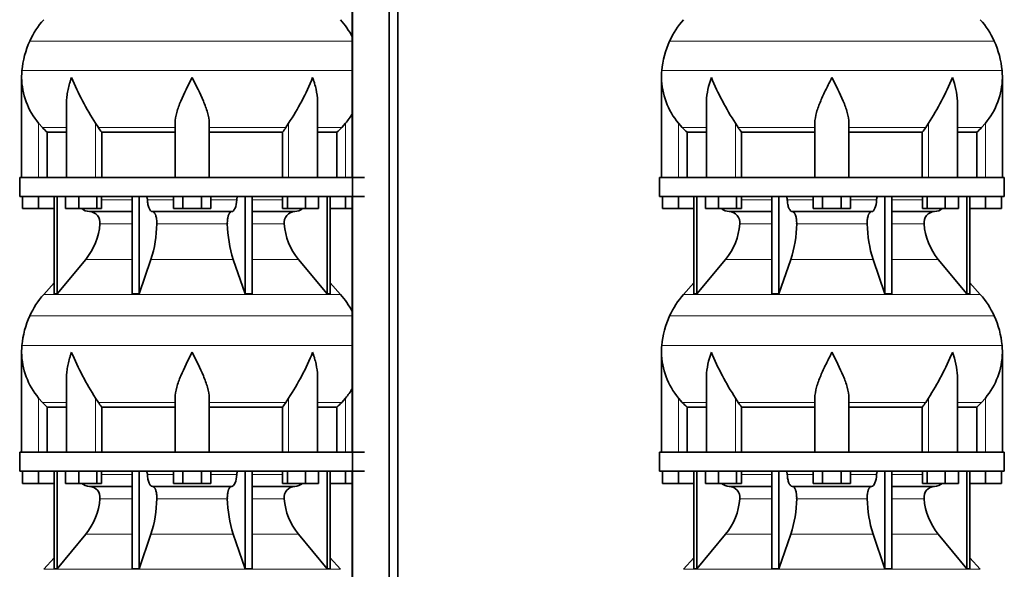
# Model space of a CAD drawing. Header units: millimetres. Extents: x 166 to 762, y -1995 to 1707.
# Tile 17 of 20: x 171 to 691, y 693 to 983. Entities that reach past the tile are written whole.
import ezdxf

# ---------------------------------------------------------------- set-up
doc = ezdxf.new("R2010")
doc.units = ezdxf.units.MM
doc.layers.add('LOW_134-9', color=7, linetype='Continuous')
doc.layers.add('VSI134_DIFFUSORE', color=7, linetype='Continuous')

# ---------------------------------------------------------------- blocks, each defined once
blk = doc.blocks.new('SE')
at = {"layer": 'LOW_134-9', "color": 7, "linetype": 'Continuous', "lineweight": 35}
for p, q in [((346.64, 1209.68), (346.64, -111.82)), ((366.02, -111.82), (366.02, 1209.68)), ((370.57, -111.82), (370.57, 1209.68)), ((346.57, 1034.68), (346.57, 899.68)), ((346.57, 889.68), (346.57, 754.68)), ((346.57, 744.68), (346.57, 609.68))]:
    blk.add_line(p, q, dxfattribs=at)
at = {"layer": 'VSI134_DIFFUSORE', "color": 4, "linetype": 'Continuous', "lineweight": 9}
for p, q in [((346.57, 971.67), (176.34, 971.67)), ((172.18, 956.04), (346.57, 956.04)), ((181.01, 899.68), (181.01, 928.28)), ((183.02, 925.98), (195.73, 925.98)), ((211.09, 899.68), (211.09, 928.28)), ((212.52, 925.98), (253.01, 925.98)), ((271.01, 925.98), (311.5, 925.98)), ((312.92, 899.68), (312.92, 928.28)), ((328.28, 925.98), (340.99, 925.98)), ((343.01, 899.68), (343.01, 928.28)), ((214.21, 887.91), (230.31, 887.91)), ((238.43, 887.91), (252.19, 887.91)), ((271.82, 887.91), (285.58, 887.91)), ((293.7, 887.91), (309.8, 887.91)), ((230.31, 875.14), (213.38, 875.14)), ((280.62, 875.14), (243.39, 875.14)), ((310.63, 875.14), (293.7, 875.14)), ((205.86, 856.44), (230.31, 856.44)), ((240.28, 856.44), (283.73, 856.44)), ((293.7, 856.44), (318.15, 856.44)), ((183.71, 837.93), (340.3, 837.93)), ((346.57, 826.67), (176.34, 826.67)), ((172.18, 811.04), (346.57, 811.04)), ((181.01, 754.68), (181.01, 783.28)), ((183.02, 780.98), (195.73, 780.98)), ((211.09, 754.68), (211.09, 783.28)), ((212.52, 780.98), (253.01, 780.98)), ((271.01, 780.98), (311.5, 780.98)), ((312.92, 754.68), (312.92, 783.28)), ((328.28, 780.98), (340.99, 780.98)), ((343.01, 754.68), (343.01, 783.28)), ((214.21, 742.91), (230.31, 742.91)), ((238.43, 742.91), (252.19, 742.91)), ((271.82, 742.91), (285.58, 742.91)), ((293.7, 742.91), (309.8, 742.91)), ((230.31, 730.14), (213.38, 730.14)), ((280.62, 730.14), (243.39, 730.14)), ((310.63, 730.14), (293.7, 730.14)), ((205.86, 711.44), (230.31, 711.44)), ((240.28, 711.44), (283.73, 711.44)), ((293.7, 711.44), (318.15, 711.44)), ((183.71, 692.93), (340.3, 692.93))]:
    blk.add_line(p, q, dxfattribs=at)
at = {"layer": 'VSI134_DIFFUSORE', "color": 7, "linetype": 'Continuous', "lineweight": 35}
for p, q in [((172.01, 952.42), (172.01, 899.68)), ((195.73, 939.04), (195.73, 899.68)), ((328.28, 899.68), (328.28, 939.04)), ((183.02, 925.98), (181.01, 928.28)), ((212.52, 925.98), (211.09, 928.28)), ((253.01, 899.68), (253.01, 928.28)), ((271.01, 899.68), (271.01, 928.28)), ((312.92, 928.28), (311.5, 925.98)), ((343.01, 928.28), (340.99, 925.98)), ((185.53, 923.54), (195.73, 923.54)), ((185.53, 899.68), (185.53, 923.54)), ((214.3, 923.54), (253.01, 923.54)), ((214.3, 899.68), (214.3, 923.54)), ((271.01, 923.54), (309.72, 923.54)), ((309.72, 923.54), (309.72, 899.68)), ((328.28, 923.54), (338.48, 923.54)), ((338.48, 923.54), (338.48, 899.68)), ((353.01, 899.68), (171.01, 899.68)), ((171.01, 899.68), (171.01, 889.68)), ((171.01, 889.68), (353.01, 889.68)), ((172.51, 883.28), (172.51, 889.68)), ((172.51, 883.28), (172.51, 889.68)), ((181.01, 883.28), (181.01, 889.68)), ((189.18, 889.68), (189.18, 838.23)), ((190.71, 889.68), (190.71, 838.23)), ((195.25, 883.28), (195.25, 889.68)), ((202.19, 883.28), (202.19, 889.68)), ((211.67, 883.28), (211.67, 889.68)), ((214.21, 883.28), (214.21, 889.68)), ((230.31, 889.68), (230.31, 838.23)), ((234, 889.68), (234, 838.23)), ((252.19, 883.28), (252.19, 889.68)), ((257.1, 883.28), (257.1, 889.68)), ((266.91, 883.28), (266.91, 889.68)), ((271.82, 883.28), (271.82, 889.68)), ((290.01, 889.68), (290.01, 838.23)), ((293.7, 889.68), (293.7, 838.23)), ((309.8, 883.28), (309.8, 889.68)), ((312.34, 883.28), (312.34, 889.68)), ((321.82, 883.28), (321.82, 889.68)), ((328.76, 883.28), (328.76, 889.68)), ((333.3, 889.68), (333.3, 838.23)), ((334.83, 889.68), (334.83, 838.23)), ((343.01, 883.28), (343.01, 889.68)), ((181.01, 883.28), (172.51, 883.28)), ((189.18, 883.28), (181.01, 883.28)), ((202.19, 883.28), (195.25, 883.28)), ((211.67, 883.28), (202.19, 883.28)), ((207.83, 881.68), (230.31, 881.68)), ((214.21, 883.28), (211.67, 883.28)), ((241.1, 881.68), (282.91, 881.68)), ((257.1, 883.28), (252.19, 883.28)), ((266.91, 883.28), (257.1, 883.28)), ((271.82, 883.28), (266.91, 883.28)), ((293.7, 881.68), (316.18, 881.68)), ((312.34, 883.28), (309.8, 883.28)), ((321.82, 883.28), (312.34, 883.28)), ((328.76, 883.28), (321.82, 883.28)), ((343.01, 883.28), (334.83, 883.28)), ((346.57, 883.28), (343.01, 883.28)), ((190.71, 838.23), (205.86, 856.44)), ((234, 838.23), (240.28, 856.44)), ((283.73, 856.44), (290.01, 838.23)), ((318.15, 856.44), (333.3, 838.23)), ((189.18, 844), (183.71, 837.93)), ((340.3, 837.93), (334.83, 844)), ((189.18, 838.23), (190.71, 838.23)), ((230.31, 838.23), (234, 838.23)), ((290.01, 838.23), (293.7, 838.23)), ((333.3, 838.23), (334.83, 838.23)), ((172.01, 807.42), (172.01, 754.68)), ((195.73, 794.04), (195.73, 754.68)), ((328.28, 754.68), (328.28, 794.04)), ((183.02, 780.98), (181.01, 783.28)), ((212.52, 780.98), (211.09, 783.28)), ((253.01, 754.68), (253.01, 783.28)), ((271.01, 754.68), (271.01, 783.28)), ((312.92, 783.28), (311.5, 780.98)), ((343.01, 783.28), (340.99, 780.98)), ((185.53, 778.54), (195.73, 778.54)), ((185.53, 754.68), (185.53, 778.54)), ((214.3, 778.54), (253.01, 778.54)), ((214.3, 754.68), (214.3, 778.54)), ((271.01, 778.54), (309.72, 778.54)), ((309.72, 778.54), (309.72, 754.68)), ((328.28, 778.54), (338.48, 778.54)), ((338.48, 778.54), (338.48, 754.68)), ((353.01, 754.68), (171.01, 754.68)), ((171.01, 754.68), (171.01, 744.68)), ((171.01, 744.68), (353.01, 744.68)), ((172.51, 738.28), (172.51, 744.68)), ((172.51, 738.28), (172.51, 744.68)), ((181.01, 738.28), (181.01, 744.68)), ((189.18, 744.68), (189.18, 693.23)), ((190.71, 744.68), (190.71, 693.23)), ((195.25, 738.28), (195.25, 744.68)), ((202.19, 738.28), (202.19, 744.68)), ((211.67, 738.28), (211.67, 744.68)), ((214.21, 738.28), (214.21, 744.68)), ((230.31, 744.68), (230.31, 693.23)), ((234, 744.68), (234, 693.23)), ((252.19, 738.28), (252.19, 744.68)), ((257.1, 738.28), (257.1, 744.68)), ((266.91, 738.28), (266.91, 744.68)), ((271.82, 738.28), (271.82, 744.68)), ((290.01, 744.68), (290.01, 693.23)), ((293.7, 744.68), (293.7, 693.23)), ((309.8, 738.28), (309.8, 744.68)), ((312.34, 738.28), (312.34, 744.68)), ((321.82, 738.28), (321.82, 744.68)), ((328.76, 738.28), (328.76, 744.68)), ((333.3, 744.68), (333.3, 693.23)), ((334.83, 744.68), (334.83, 693.23)), ((343.01, 738.28), (343.01, 744.68)), ((181.01, 738.28), (172.51, 738.28)), ((189.18, 738.28), (181.01, 738.28)), ((202.19, 738.28), (195.25, 738.28)), ((211.67, 738.28), (202.19, 738.28)), ((214.21, 738.28), (211.67, 738.28)), ((257.1, 738.28), (252.19, 738.28)), ((266.91, 738.28), (257.1, 738.28)), ((271.82, 738.28), (266.91, 738.28)), ((312.34, 738.28), (309.8, 738.28)), ((321.82, 738.28), (312.34, 738.28)), ((328.76, 738.28), (321.82, 738.28)), ((343.01, 738.28), (334.83, 738.28)), ((346.57, 738.28), (343.01, 738.28)), ((207.83, 736.68), (230.31, 736.68)), ((241.1, 736.68), (282.91, 736.68)), ((293.7, 736.68), (316.18, 736.68)), ((190.71, 693.23), (205.86, 711.44)), ((234, 693.23), (240.28, 711.44)), ((283.73, 711.44), (290.01, 693.23)), ((318.15, 711.44), (333.3, 693.23)), ((189.18, 699), (183.71, 692.93)), ((340.3, 692.93), (334.83, 699)), ((189.18, 693.23), (190.71, 693.23)), ((230.31, 693.23), (234, 693.23)), ((290.01, 693.23), (293.7, 693.23)), ((333.3, 693.23), (334.83, 693.23))]:
    blk.add_line(p, q, dxfattribs=at)
for centre, radius, start, end in [((216.41, 953.48), 44, 138, 155.5912), ((307.61, 953.48), 44, 27.6842, 42), ((220.96, 951.42), 49, 155.5912, 174.5826), ((210.51, 952.41), 38.5, 174.5826, 180.0352), ((210.7, 953.09), 38.7, 181.0159, 219.8906), ((336.7, 1009.95), 149.83, 202.585, 213.0327), ((201.79, 1002.31), 133.53, 326.3278, 338.0546), ((313.31, 953.09), 38.7, 320.1094, 329.446), ((245.66, 948.22), 39.91, 213.8601, 218.2043), ((278.38, 948.2), 39.88, 321.7938, 326.1418), ((208.06, 888.36), 6.68, 229.5852, 268.0094), ((207.55, 875.82), 5.87, 353.3223, 87.2173), ((316.44, 875.84), 5.85, 92.5772, 186.8833), ((315.95, 888.36), 6.68, 271.9979, 310.3729), ((180.07, 877.66), 33.4, 320.5472, 355.6594), ((178.44, 876.34), 64.97, 342.1602, 358.9354), ((347.08, 876.59), 66.48, 181.2569, 197.6475), ((344.04, 877.71), 33.51, 184.3996, 219.3938), ((216.41, 808.48), 44, 138, 155.5912), ((307.61, 808.48), 44, 27.6842, 42), ((220.96, 806.42), 49, 155.5912, 174.5826), ((210.51, 807.41), 38.5, 174.5826, 180.0352), ((210.7, 808.09), 38.7, 181.0159, 219.8906), ((336.7, 864.95), 149.83, 202.585, 213.0327), ((201.79, 857.31), 133.53, 326.3278, 338.0546), ((313.31, 808.09), 38.7, 320.1094, 329.446), ((245.66, 803.22), 39.91, 213.8601, 218.2043), ((278.38, 803.2), 39.88, 321.7938, 326.1418), ((208.06, 743.36), 6.68, 229.5852, 268.0094), ((315.95, 743.36), 6.68, 271.9979, 310.3729), ((207.55, 730.82), 5.87, 353.3223, 87.2173), ((316.44, 730.84), 5.85, 92.5772, 186.8833), ((180.07, 732.66), 33.4, 320.5472, 355.6594), ((178.44, 731.34), 64.97, 342.1602, 358.9354), ((347.08, 731.59), 66.48, 181.2569, 197.6475), ((344.04, 732.71), 33.51, 184.3996, 219.3938)]:
    blk.add_arc(centre, radius, start, end, dxfattribs=at)
for points, knots in [([(198.37, 952.41), (198.27, 952.15), (198.18, 951.89), (198, 951.36), (197.91, 951.1), (197.66, 950.32), (197.5, 949.8), (197.04, 948.24), (196.77, 947.21), (196.32, 945.13), (196.14, 944.09), (195.87, 942.04), (195.78, 941.02), (195.74, 939.68), (195.73, 939.36), (195.73, 939.03)], [0, 0, 0, 0, 0.03125, 0.03125, 0.0625, 0.0625, 0.125, 0.125, 0.25, 0.25, 0.375, 0.375, 0.5, 0.5, 0.5400162, 0.5400162, 0.5400162, 0.5400162]), ([(262.01, 952.41), (259.89, 948.26), (257.74, 944.05), (255.2, 937.98), (254.45, 935.97), (253.36, 932.01), (253.01, 930.11), (253.01, 928.28)], [0, 0, 0, 0, 0.5, 0.5, 0.75, 0.75, 1, 1, 1, 1]), ([(271.01, 928.28), (271.01, 930.11), (270.66, 932.01), (269.56, 935.96), (268.81, 937.97), (266.27, 944.05), (264.12, 948.26), (262.01, 952.41)], [0, 0, 0, 0, 0.25, 0.25, 0.5, 0.5, 1, 1, 1, 1]), ([(328.28, 939.03), (328.28, 939.37), (328.27, 939.71), (328.19, 942.1), (327.91, 944.14), (327.23, 947.22), (326.97, 948.25), (326.52, 949.8), (326.35, 950.32), (326.1, 951.1), (325.97, 951.49), (325.83, 951.89), (325.74, 952.15), (325.69, 952.28), (325.65, 952.41)], [0.4588627, 0.4588627, 0.4588627, 0.4588627, 0.5, 0.5, 0.75, 0.75, 0.875, 0.875, 0.9375, 0.9375, 0.96875, 0.984375, 0.984375, 1, 1, 1, 1]), ([(237.67, 889.68), (237.72, 889.68), (237.76, 889.67), (237.86, 889.63), (237.9, 889.6), (238.03, 889.47), (238.11, 889.34), (238.25, 889.01), (238.31, 888.82), (238.39, 888.39), (238.42, 888.15), (238.43, 887.91)], [0, 0, 0, 0, 0.125, 0.125, 0.25, 0.25, 0.5, 0.5, 0.75, 0.75, 1, 1, 1, 1]), ([(285.58, 887.91), (285.59, 888.15), (285.62, 888.38), (285.68, 888.71), (285.71, 888.81), (285.76, 889), (285.79, 889.09), (285.86, 889.26), (285.9, 889.33), (285.98, 889.45), (286.02, 889.51), (286.11, 889.6), (286.15, 889.63), (286.25, 889.67), (286.29, 889.68), (286.34, 889.68)], [0, 0, 0, 0, 0.25, 0.25, 0.375, 0.375, 0.5, 0.5, 0.625, 0.625, 0.75, 0.75, 0.875, 0.875, 1, 1, 1, 1]), ([(241.1, 881.68), (240.93, 881.68), (240.77, 881.72), (240.53, 881.84), (240.45, 881.89), (240.29, 882), (240.22, 882.07), (239.99, 882.29), (239.84, 882.48), (239.56, 882.93), (239.43, 883.18), (239.19, 883.74), (239.08, 884.06), (238.88, 884.73), (238.79, 885.09), (238.64, 885.84), (238.58, 886.24), (238.48, 887.06), (238.45, 887.48), (238.43, 887.91)], [0, 0, 0, 0, 0.125, 0.125, 0.1875, 0.1875, 0.25, 0.25, 0.375, 0.375, 0.5, 0.5, 0.625, 0.625, 0.75, 0.75, 0.875, 0.875, 1, 1, 1, 1]), ([(285.58, 887.91), (285.5, 886.2), (285.19, 884.6), (284.21, 882.33), (283.56, 881.68), (282.91, 881.68)], [0, 0, 0, 0, 0.5, 0.5, 1, 1, 1, 1]), ([(241.1, 881.68), (241.18, 881.68), (241.26, 881.67), (241.42, 881.63), (241.49, 881.6), (241.73, 881.47), (241.88, 881.34), (242.17, 881), (242.31, 880.8), (242.5, 880.44), (242.57, 880.31), (242.69, 880.03), (242.74, 879.88), (242.9, 879.42), (243, 879.09), (243.12, 878.55), (243.16, 878.37), (243.22, 877.99), (243.25, 877.8), (243.33, 877.21), (243.37, 876.8), (243.41, 875.97), (243.41, 875.55), (243.39, 875.14)], [0, 0, 0, 0, 0.0625, 0.0625, 0.125, 0.125, 0.25, 0.25, 0.375, 0.375, 0.4375, 0.4375, 0.5, 0.5, 0.625, 0.625, 0.6875, 0.6875, 0.75, 0.75, 0.875, 0.875, 1, 1, 1, 1]), ([(280.62, 875.14), (280.6, 875.55), (280.61, 875.97), (280.63, 876.59), (280.65, 876.79), (280.68, 877.2), (280.71, 877.4), (280.78, 877.99), (280.85, 878.37), (280.97, 878.91), (281.02, 879.08), (281.11, 879.42), (281.21, 879.74), (281.32, 880.03), (281.44, 880.3), (281.51, 880.44), (281.7, 880.8), (281.84, 881.01), (282.13, 881.34), (282.29, 881.47), (282.6, 881.64), (282.75, 881.68), (282.91, 881.68)], [0, 0, 0, 0, 0.125, 0.125, 0.1875, 0.1875, 0.25, 0.25, 0.375, 0.375, 0.4375, 0.4375, 0.5, 0.5625, 0.5625, 0.625, 0.625, 0.75, 0.75, 0.875, 0.875, 1, 1, 1, 1]), ([(198.37, 807.41), (198.27, 807.15), (198.18, 806.89), (198, 806.36), (197.91, 806.1), (197.66, 805.32), (197.5, 804.8), (197.04, 803.24), (196.77, 802.21), (196.32, 800.13), (196.14, 799.09), (195.87, 797.04), (195.78, 796.02), (195.74, 794.68), (195.73, 794.36), (195.73, 794.03)], [0, 0, 0, 0, 0.03125, 0.03125, 0.0625, 0.0625, 0.125, 0.125, 0.25, 0.25, 0.375, 0.375, 0.5, 0.5, 0.5400162, 0.5400162, 0.5400162, 0.5400162]), ([(262.01, 807.41), (259.89, 803.26), (257.74, 799.05), (255.2, 792.98), (254.45, 790.97), (253.36, 787.01), (253.01, 785.11), (253.01, 783.28)], [0, 0, 0, 0, 0.5, 0.5, 0.75, 0.75, 1, 1, 1, 1]), ([(271.01, 783.28), (271.01, 785.11), (270.66, 787.01), (269.56, 790.96), (268.81, 792.97), (266.27, 799.05), (264.12, 803.26), (262.01, 807.41)], [0, 0, 0, 0, 0.25, 0.25, 0.5, 0.5, 1, 1, 1, 1]), ([(328.28, 794.03), (328.28, 794.37), (328.27, 794.71), (328.19, 797.1), (327.91, 799.14), (327.23, 802.22), (326.97, 803.25), (326.52, 804.8), (326.35, 805.32), (326.1, 806.1), (325.97, 806.49), (325.83, 806.89), (325.74, 807.15), (325.69, 807.28), (325.65, 807.41)], [0.4588627, 0.4588627, 0.4588627, 0.4588627, 0.5, 0.5, 0.75, 0.75, 0.875, 0.875, 0.9375, 0.9375, 0.96875, 0.984375, 0.984375, 1, 1, 1, 1]), ([(237.67, 744.68), (237.72, 744.68), (237.76, 744.67), (237.86, 744.63), (237.9, 744.6), (238.03, 744.47), (238.11, 744.34), (238.25, 744.01), (238.31, 743.82), (238.39, 743.39), (238.42, 743.15), (238.43, 742.91)], [0, 0, 0, 0, 0.125, 0.125, 0.25, 0.25, 0.5, 0.5, 0.75, 0.75, 1, 1, 1, 1]), ([(285.58, 742.91), (285.59, 743.15), (285.62, 743.38), (285.68, 743.71), (285.71, 743.81), (285.76, 744), (285.79, 744.09), (285.86, 744.26), (285.9, 744.33), (285.98, 744.45), (286.02, 744.51), (286.11, 744.6), (286.15, 744.63), (286.25, 744.67), (286.29, 744.68), (286.34, 744.68)], [0, 0, 0, 0, 0.25, 0.25, 0.375, 0.375, 0.5, 0.5, 0.625, 0.625, 0.75, 0.75, 0.875, 0.875, 1, 1, 1, 1]), ([(241.1, 736.68), (240.93, 736.68), (240.77, 736.72), (240.53, 736.84), (240.45, 736.89), (240.29, 737), (240.22, 737.07), (239.99, 737.29), (239.84, 737.48), (239.56, 737.93), (239.43, 738.18), (239.19, 738.74), (239.08, 739.06), (238.88, 739.73), (238.79, 740.09), (238.64, 740.84), (238.58, 741.24), (238.48, 742.06), (238.45, 742.48), (238.43, 742.91)], [0, 0, 0, 0, 0.125, 0.125, 0.1875, 0.1875, 0.25, 0.25, 0.375, 0.375, 0.5, 0.5, 0.625, 0.625, 0.75, 0.75, 0.875, 0.875, 1, 1, 1, 1]), ([(285.58, 742.91), (285.5, 741.2), (285.19, 739.6), (284.21, 737.33), (283.56, 736.68), (282.91, 736.68)], [0, 0, 0, 0, 0.5, 0.5, 1, 1, 1, 1]), ([(241.1, 736.68), (241.18, 736.68), (241.26, 736.67), (241.42, 736.63), (241.49, 736.6), (241.73, 736.47), (241.88, 736.34), (242.17, 736), (242.31, 735.8), (242.5, 735.44), (242.57, 735.31), (242.69, 735.03), (242.74, 734.88), (242.9, 734.42), (243, 734.09), (243.12, 733.55), (243.16, 733.37), (243.22, 732.99), (243.25, 732.8), (243.33, 732.21), (243.37, 731.8), (243.41, 730.97), (243.41, 730.55), (243.39, 730.14)], [0, 0, 0, 0, 0.0625, 0.0625, 0.125, 0.125, 0.25, 0.25, 0.375, 0.375, 0.4375, 0.4375, 0.5, 0.5, 0.625, 0.625, 0.6875, 0.6875, 0.75, 0.75, 0.875, 0.875, 1, 1, 1, 1]), ([(280.62, 730.14), (280.6, 730.55), (280.61, 730.97), (280.63, 731.59), (280.65, 731.79), (280.68, 732.2), (280.71, 732.4), (280.78, 732.99), (280.85, 733.37), (280.97, 733.91), (281.02, 734.08), (281.11, 734.42), (281.21, 734.74), (281.32, 735.03), (281.44, 735.3), (281.51, 735.44), (281.7, 735.8), (281.84, 736.01), (282.13, 736.34), (282.29, 736.47), (282.6, 736.64), (282.75, 736.68), (282.91, 736.68)], [0, 0, 0, 0, 0.125, 0.125, 0.1875, 0.1875, 0.25, 0.25, 0.375, 0.375, 0.4375, 0.4375, 0.5, 0.5625, 0.5625, 0.625, 0.625, 0.75, 0.75, 0.875, 0.875, 1, 1, 1, 1])]:
    blk.add_open_spline(points, degree=3, knots=knots, dxfattribs=at)
for points in [[(185.53, 923.54), (184.66, 924.32), (183.82, 925.14), (183.02, 925.98)], [(340.99, 925.98), (340.19, 925.14), (339.35, 924.32), (338.48, 923.54)], [(185.53, 778.54), (184.66, 779.32), (183.82, 780.14), (183.02, 780.98)], [(340.99, 780.98), (340.19, 780.14), (339.35, 779.32), (338.48, 778.54)]]:
    blk.add_open_spline(points, degree=3, dxfattribs=at)
blk = doc.blocks.new('SE3')
at = {"layer": 'VSI134_DIFFUSORE', "color": 4, "linetype": 'Continuous', "lineweight": 9}
for p, q in [((685.44, 971.67), (514.11, 971.67)), ((509.95, 956.04), (689.6, 956.04)), ((518.77, 899.68), (518.77, 928.28)), ((533.5, 925.98), (520.78, 925.98)), ((548.86, 899.68), (548.86, 928.28)), ((590.77, 925.98), (550.28, 925.98)), ((608.77, 925.98), (649.26, 925.98)), ((650.69, 899.68), (650.69, 928.28)), ((666.05, 925.98), (678.76, 925.98)), ((680.77, 899.68), (680.77, 928.28)), ((551.98, 887.91), (568.08, 887.91)), ((576.2, 887.91), (589.96, 887.91)), ((609.59, 887.91), (623.35, 887.91)), ((631.47, 887.91), (647.57, 887.91)), ((568.08, 875.14), (551.15, 875.14)), ((618.38, 875.14), (581.16, 875.14)), ((648.4, 875.14), (631.47, 875.14)), ((543.63, 856.44), (568.08, 856.44)), ((578.05, 856.44), (621.5, 856.44)), ((631.47, 856.44), (655.92, 856.44)), ((521.48, 837.93), (678.07, 837.93)), ((685.44, 826.67), (514.11, 826.67)), ((509.95, 811.04), (689.6, 811.04)), ((518.77, 754.68), (518.77, 783.28)), ((533.5, 780.98), (520.78, 780.98)), ((548.86, 754.68), (548.86, 783.28)), ((590.77, 780.98), (550.28, 780.98)), ((608.77, 780.98), (649.26, 780.98)), ((650.69, 754.68), (650.69, 783.28)), ((666.05, 780.98), (678.76, 780.98)), ((680.77, 754.68), (680.77, 783.28)), ((551.98, 742.91), (568.08, 742.91)), ((576.2, 742.91), (589.96, 742.91)), ((609.59, 742.91), (623.35, 742.91)), ((631.47, 742.91), (647.57, 742.91)), ((568.08, 730.14), (551.15, 730.14)), ((618.38, 730.14), (581.16, 730.14)), ((648.4, 730.14), (631.47, 730.14)), ((543.63, 711.44), (568.08, 711.44)), ((578.05, 711.44), (621.5, 711.44)), ((631.47, 711.44), (655.92, 711.44)), ((521.48, 692.93), (678.07, 692.93))]:
    blk.add_line(p, q, dxfattribs=at)
at = {"layer": 'VSI134_DIFFUSORE', "color": 7, "linetype": 'Continuous', "lineweight": 35}
for p, q in [((509.77, 952.42), (509.77, 899.68)), ((689.77, 899.68), (689.77, 952.42)), ((533.5, 939.04), (533.5, 899.68)), ((666.05, 899.68), (666.05, 939.04)), ((520.78, 925.98), (518.77, 928.28)), ((550.28, 925.98), (548.86, 928.28)), ((590.77, 899.68), (590.77, 928.28)), ((608.77, 899.68), (608.77, 928.28)), ((650.69, 928.28), (649.26, 925.98)), ((680.77, 928.28), (678.76, 925.98)), ((523.3, 923.54), (533.5, 923.54)), ((523.3, 899.68), (523.3, 923.54)), ((552.06, 923.54), (590.77, 923.54)), ((552.06, 899.68), (552.06, 923.54)), ((608.77, 923.54), (647.48, 923.54)), ((647.48, 923.54), (647.48, 899.68)), ((666.05, 923.54), (676.25, 923.54)), ((676.25, 923.54), (676.25, 899.68)), ((690.77, 899.68), (508.77, 899.68)), ((508.77, 899.68), (508.77, 889.68)), ((690.77, 889.68), (690.77, 899.68)), ((508.77, 889.68), (690.77, 889.68)), ((510.27, 883.28), (510.27, 889.68)), ((510.27, 883.28), (510.27, 889.68)), ((518.77, 883.28), (518.77, 889.68)), ((526.95, 889.68), (526.95, 838.23)), ((528.48, 889.68), (528.48, 838.23)), ((533.02, 883.28), (533.02, 889.68)), ((539.96, 883.28), (539.96, 889.68)), ((549.44, 883.28), (549.44, 889.68)), ((551.98, 883.28), (551.98, 889.68)), ((568.08, 889.68), (568.08, 838.23)), ((571.77, 889.68), (571.77, 838.23)), ((589.96, 883.28), (589.96, 889.68)), ((594.87, 883.28), (594.87, 889.68)), ((604.68, 883.28), (604.68, 889.68)), ((609.59, 883.28), (609.59, 889.68)), ((627.78, 889.68), (627.78, 838.23)), ((631.47, 889.68), (631.47, 838.23)), ((647.57, 883.28), (647.57, 889.68)), ((650.11, 883.28), (650.11, 889.68)), ((659.59, 883.28), (659.59, 889.68)), ((666.53, 883.28), (666.53, 889.68)), ((671.07, 889.68), (671.07, 838.23)), ((672.6, 889.68), (672.6, 838.23)), ((680.77, 883.28), (680.77, 889.68)), ((689.27, 883.28), (689.27, 889.68)), ((518.77, 883.28), (510.27, 883.28)), ((526.95, 883.28), (518.77, 883.28)), ((539.96, 883.28), (533.02, 883.28)), ((549.44, 883.28), (539.96, 883.28)), ((545.6, 881.68), (568.08, 881.68)), ((551.98, 883.28), (549.44, 883.28)), ((578.86, 881.68), (620.68, 881.68)), ((594.87, 883.28), (589.96, 883.28)), ((604.68, 883.28), (594.87, 883.28)), ((609.59, 883.28), (604.68, 883.28)), ((631.47, 881.68), (653.95, 881.68)), ((650.11, 883.28), (647.57, 883.28)), ((659.59, 883.28), (650.11, 883.28)), ((666.53, 883.28), (659.59, 883.28)), ((680.77, 883.28), (672.6, 883.28)), ((689.27, 883.28), (680.77, 883.28)), ((528.48, 838.23), (543.63, 856.44)), ((571.77, 838.23), (578.05, 856.44)), ((621.5, 856.44), (627.78, 838.23)), ((655.92, 856.44), (671.07, 838.23)), ((526.95, 844), (521.48, 837.93)), ((678.07, 837.93), (672.6, 844)), ((526.95, 838.23), (528.48, 838.23)), ((568.08, 838.23), (571.77, 838.23)), ((627.78, 838.23), (631.47, 838.23)), ((671.07, 838.23), (672.6, 838.23)), ((509.77, 807.42), (509.77, 754.68)), ((689.77, 754.68), (689.77, 807.42)), ((533.5, 794.04), (533.5, 754.68)), ((666.05, 754.68), (666.05, 794.04)), ((520.78, 780.98), (518.77, 783.28)), ((550.28, 780.98), (548.86, 783.28)), ((590.77, 754.68), (590.77, 783.28)), ((608.77, 754.68), (608.77, 783.28)), ((650.69, 783.28), (649.26, 780.98)), ((680.77, 783.28), (678.76, 780.98)), ((523.3, 778.54), (533.5, 778.54)), ((523.3, 754.68), (523.3, 778.54)), ((552.06, 778.54), (590.77, 778.54)), ((552.06, 754.68), (552.06, 778.54)), ((608.77, 778.54), (647.48, 778.54)), ((647.48, 778.54), (647.48, 754.68)), ((666.05, 778.54), (676.25, 778.54)), ((676.25, 778.54), (676.25, 754.68)), ((690.77, 754.68), (508.77, 754.68)), ((508.77, 754.68), (508.77, 744.68)), ((690.77, 744.68), (690.77, 754.68)), ((508.77, 744.68), (690.77, 744.68)), ((510.27, 738.28), (510.27, 744.68)), ((510.27, 738.28), (510.27, 744.68)), ((518.77, 738.28), (518.77, 744.68)), ((526.95, 744.68), (526.95, 693.23)), ((528.48, 744.68), (528.48, 693.23)), ((533.02, 738.28), (533.02, 744.68)), ((539.96, 738.28), (539.96, 744.68)), ((549.44, 738.28), (549.44, 744.68)), ((551.98, 738.28), (551.98, 744.68)), ((568.08, 744.68), (568.08, 693.23)), ((571.77, 744.68), (571.77, 693.23)), ((589.96, 738.28), (589.96, 744.68)), ((594.87, 738.28), (594.87, 744.68)), ((604.68, 738.28), (604.68, 744.68)), ((609.59, 738.28), (609.59, 744.68)), ((627.78, 744.68), (627.78, 693.23)), ((631.47, 744.68), (631.47, 693.23)), ((647.57, 738.28), (647.57, 744.68)), ((650.11, 738.28), (650.11, 744.68)), ((659.59, 738.28), (659.59, 744.68)), ((666.53, 738.28), (666.53, 744.68)), ((671.07, 744.68), (671.07, 693.23)), ((672.6, 744.68), (672.6, 693.23)), ((680.77, 738.28), (680.77, 744.68)), ((689.27, 738.28), (689.27, 744.68)), ((518.77, 738.28), (510.27, 738.28)), ((526.95, 738.28), (518.77, 738.28)), ((539.96, 738.28), (533.02, 738.28)), ((549.44, 738.28), (539.96, 738.28)), ((551.98, 738.28), (549.44, 738.28)), ((594.87, 738.28), (589.96, 738.28)), ((604.68, 738.28), (594.87, 738.28)), ((609.59, 738.28), (604.68, 738.28)), ((650.11, 738.28), (647.57, 738.28)), ((659.59, 738.28), (650.11, 738.28)), ((666.53, 738.28), (659.59, 738.28)), ((680.77, 738.28), (672.6, 738.28)), ((689.27, 738.28), (680.77, 738.28)), ((545.6, 736.68), (568.08, 736.68)), ((578.86, 736.68), (620.68, 736.68)), ((631.47, 736.68), (653.95, 736.68)), ((528.48, 693.23), (543.63, 711.44)), ((571.77, 693.23), (578.05, 711.44)), ((621.5, 711.44), (627.78, 693.23)), ((655.92, 711.44), (671.07, 693.23)), ((526.95, 699), (521.48, 692.93)), ((678.07, 692.93), (672.6, 699)), ((526.95, 693.23), (528.48, 693.23)), ((568.08, 693.23), (571.77, 693.23)), ((627.78, 693.23), (631.47, 693.23)), ((671.07, 693.23), (672.6, 693.23))]:
    blk.add_line(p, q, dxfattribs=at)
for centre, radius, start, end in [((554.17, 953.48), 44, 138, 155.5912), ((645.37, 953.48), 44, 24.4088, 42), ((558.73, 951.42), 49, 155.5912, 174.5826), ((640.82, 951.42), 49, 5.4174, 24.4088), ((548.27, 952.41), 38.5, 174.5826, 180.0014), ((548.47, 953.09), 38.7, 181.0158, 219.8906), ((674.45, 1009.94), 149.81, 202.5842, 213.0334), ((525.1, 1009.94), 149.81, 326.9666, 337.4158), ((651.08, 953.09), 38.7, 320.1094, 358.9842), ((651.27, 952.41), 38.5, 359.9671, 5.4174), ((583.4, 948.2), 39.88, 213.8582, 218.2062), ((616.15, 948.2), 39.88, 321.7938, 326.1418), ((545.83, 888.36), 6.68, 229.5852, 268.0094), ((545.31, 875.82), 5.87, 353.3223, 87.2173), ((654.21, 875.84), 5.85, 92.5772, 186.8833), ((653.72, 888.36), 6.68, 271.9979, 310.3729), ((517.84, 877.66), 33.4, 320.5472, 355.6594), ((516.21, 876.34), 64.97, 342.1602, 358.9354), ((684.85, 876.59), 66.48, 181.2569, 197.6475), ((681.81, 877.71), 33.51, 184.3996, 219.3938), ((554.17, 808.48), 44, 138, 155.5912), ((645.37, 808.48), 44, 24.4088, 42), ((558.73, 806.42), 49, 155.5912, 174.5826), ((640.82, 806.42), 49, 5.4174, 24.4088), ((548.27, 807.41), 38.5, 174.5826, 180.0014), ((651.27, 807.41), 38.5, 359.9671, 5.4174), ((548.47, 808.09), 38.7, 181.0158, 219.8906), ((674.45, 864.94), 149.81, 202.5842, 213.0334), ((525.1, 864.94), 149.81, 326.9666, 337.4158), ((651.08, 808.09), 38.7, 320.1094, 358.9842), ((583.4, 803.2), 39.88, 213.8582, 218.2062), ((616.15, 803.2), 39.88, 321.7938, 326.1418), ((545.83, 743.36), 6.68, 229.5852, 268.0094), ((653.72, 743.36), 6.68, 271.9979, 310.3729), ((545.31, 730.82), 5.87, 353.3223, 87.2173), ((654.21, 730.84), 5.85, 92.5772, 186.8833), ((517.84, 732.66), 33.4, 320.5472, 355.6594), ((516.21, 731.34), 64.97, 342.1602, 358.9354), ((684.85, 731.59), 66.48, 181.2569, 197.6475), ((681.81, 732.71), 33.51, 184.3996, 219.3938)]:
    blk.add_arc(centre, radius, start, end, dxfattribs=at)
for points, knots in [([(533.5, 939.03), (533.5, 939.35), (533.5, 939.68), (533.65, 944.05), (534.64, 948.26), (536.13, 952.41)], [0.4601729, 0.4601729, 0.4601729, 0.4601729, 0.5, 0.5, 1, 1, 1, 1]), ([(590.77, 928.28), (590.77, 930.11), (591.13, 932.05), (592.23, 935.99), (592.98, 938), (594.69, 942.1), (595.65, 944.14), (597.15, 947.22), (597.67, 948.25), (598.71, 950.32), (599.25, 951.38), (599.77, 952.41)], [0, 0, 0, 0, 0.25, 0.25, 0.5, 0.5, 0.75, 0.75, 0.875, 0.875, 1, 1, 1, 1]), ([(608.77, 928.28), (608.77, 930.11), (608.42, 932.01), (607.32, 935.97), (606.58, 937.98), (604.04, 944.05), (601.89, 948.26), (599.77, 952.41)], [0, 0, 0, 0, 0.25, 0.25, 0.5, 0.5, 1, 1, 1, 1]), ([(666.05, 939.03), (666.05, 939.35), (666.04, 939.68), (665.89, 944.05), (664.91, 948.26), (663.41, 952.41)], [0.4601729, 0.4601729, 0.4601729, 0.4601729, 0.5, 0.5, 1, 1, 1, 1]), ([(575.44, 889.68), (575.49, 889.68), (575.53, 889.67), (575.62, 889.63), (575.67, 889.6), (575.8, 889.47), (575.88, 889.34), (576.02, 889.01), (576.08, 888.82), (576.16, 888.39), (576.19, 888.15), (576.2, 887.91)], [0, 0, 0, 0, 0.125, 0.125, 0.25, 0.25, 0.5, 0.5, 0.75, 0.75, 1, 1, 1, 1]), ([(623.35, 887.91), (623.36, 888.15), (623.38, 888.38), (623.45, 888.71), (623.47, 888.81), (623.53, 889), (623.56, 889.09), (623.63, 889.26), (623.67, 889.33), (623.75, 889.45), (623.79, 889.51), (623.88, 889.6), (623.92, 889.63), (624.01, 889.67), (624.06, 889.68), (624.11, 889.68)], [0, 0, 0, 0, 0.25, 0.25, 0.375, 0.375, 0.5, 0.5, 0.625, 0.625, 0.75, 0.75, 0.875, 0.875, 1, 1, 1, 1]), ([(578.86, 881.68), (578.7, 881.68), (578.54, 881.72), (578.3, 881.84), (578.22, 881.89), (578.06, 882), (577.99, 882.07), (577.76, 882.29), (577.61, 882.48), (577.33, 882.93), (577.2, 883.18), (576.96, 883.74), (576.85, 884.06), (576.65, 884.73), (576.56, 885.09), (576.41, 885.84), (576.35, 886.24), (576.25, 887.06), (576.22, 887.48), (576.2, 887.91)], [0, 0, 0, 0, 0.125, 0.125, 0.1875, 0.1875, 0.25, 0.25, 0.375, 0.375, 0.5, 0.5, 0.625, 0.625, 0.75, 0.75, 0.875, 0.875, 1, 1, 1, 1]), ([(623.35, 887.91), (623.27, 886.2), (622.96, 884.6), (621.98, 882.33), (621.33, 881.68), (620.68, 881.68)], [0, 0, 0, 0, 0.5, 0.5, 1, 1, 1, 1]), ([(578.86, 881.68), (578.94, 881.68), (579.02, 881.67), (579.18, 881.63), (579.26, 881.6), (579.49, 881.47), (579.65, 881.34), (579.94, 881), (580.08, 880.8), (580.27, 880.44), (580.33, 880.31), (580.45, 880.03), (580.51, 879.88), (580.67, 879.42), (580.77, 879.09), (580.89, 878.55), (580.93, 878.37), (580.99, 877.99), (581.02, 877.8), (581.1, 877.21), (581.13, 876.8), (581.17, 875.97), (581.18, 875.55), (581.16, 875.14)], [0, 0, 0, 0, 0.0625, 0.0625, 0.125, 0.125, 0.25, 0.25, 0.375, 0.375, 0.4375, 0.4375, 0.5, 0.5, 0.625, 0.625, 0.6875, 0.6875, 0.75, 0.75, 0.875, 0.875, 1, 1, 1, 1]), ([(618.38, 875.14), (618.37, 875.55), (618.37, 875.97), (618.4, 876.59), (618.42, 876.79), (618.45, 877.2), (618.47, 877.4), (618.55, 877.99), (618.62, 878.37), (618.74, 878.91), (618.78, 879.08), (618.88, 879.42), (618.98, 879.74), (619.09, 880.03), (619.21, 880.3), (619.27, 880.44), (619.47, 880.8), (619.61, 881.01), (619.9, 881.34), (620.05, 881.47), (620.36, 881.64), (620.52, 881.68), (620.68, 881.68)], [0, 0, 0, 0, 0.125, 0.125, 0.1875, 0.1875, 0.25, 0.25, 0.375, 0.375, 0.4375, 0.4375, 0.5, 0.5625, 0.5625, 0.625, 0.625, 0.75, 0.75, 0.875, 0.875, 1, 1, 1, 1]), ([(533.5, 794.03), (533.5, 794.35), (533.5, 794.68), (533.65, 799.05), (534.64, 803.26), (536.13, 807.41)], [0.4601729, 0.4601729, 0.4601729, 0.4601729, 0.5, 0.5, 1, 1, 1, 1]), ([(590.77, 783.28), (590.77, 785.11), (591.13, 787.05), (592.23, 790.99), (592.98, 793), (594.69, 797.1), (595.65, 799.14), (597.15, 802.22), (597.67, 803.25), (598.71, 805.32), (599.25, 806.38), (599.77, 807.41)], [0, 0, 0, 0, 0.25, 0.25, 0.5, 0.5, 0.75, 0.75, 0.875, 0.875, 1, 1, 1, 1]), ([(608.77, 783.28), (608.77, 785.11), (608.42, 787.01), (607.32, 790.97), (606.58, 792.98), (604.04, 799.05), (601.89, 803.26), (599.77, 807.41)], [0, 0, 0, 0, 0.25, 0.25, 0.5, 0.5, 1, 1, 1, 1]), ([(666.05, 794.03), (666.05, 794.35), (666.04, 794.68), (665.89, 799.05), (664.91, 803.26), (663.41, 807.41)], [0.4601729, 0.4601729, 0.4601729, 0.4601729, 0.5, 0.5, 1, 1, 1, 1]), ([(575.44, 744.68), (575.49, 744.68), (575.53, 744.67), (575.62, 744.63), (575.67, 744.6), (575.8, 744.47), (575.88, 744.34), (576.02, 744.01), (576.08, 743.82), (576.16, 743.39), (576.19, 743.15), (576.2, 742.91)], [0, 0, 0, 0, 0.125, 0.125, 0.25, 0.25, 0.5, 0.5, 0.75, 0.75, 1, 1, 1, 1]), ([(623.35, 742.91), (623.36, 743.15), (623.38, 743.38), (623.45, 743.71), (623.47, 743.81), (623.53, 744), (623.56, 744.09), (623.63, 744.26), (623.67, 744.33), (623.75, 744.45), (623.79, 744.51), (623.88, 744.6), (623.92, 744.63), (624.01, 744.67), (624.06, 744.68), (624.11, 744.68)], [0, 0, 0, 0, 0.25, 0.25, 0.375, 0.375, 0.5, 0.5, 0.625, 0.625, 0.75, 0.75, 0.875, 0.875, 1, 1, 1, 1]), ([(578.86, 736.68), (578.7, 736.68), (578.54, 736.72), (578.3, 736.84), (578.22, 736.89), (578.06, 737), (577.99, 737.07), (577.76, 737.29), (577.61, 737.48), (577.33, 737.93), (577.2, 738.18), (576.96, 738.74), (576.85, 739.06), (576.65, 739.73), (576.56, 740.09), (576.41, 740.84), (576.35, 741.24), (576.25, 742.06), (576.22, 742.48), (576.2, 742.91)], [0, 0, 0, 0, 0.125, 0.125, 0.1875, 0.1875, 0.25, 0.25, 0.375, 0.375, 0.5, 0.5, 0.625, 0.625, 0.75, 0.75, 0.875, 0.875, 1, 1, 1, 1]), ([(623.35, 742.91), (623.27, 741.2), (622.96, 739.6), (621.98, 737.33), (621.33, 736.68), (620.68, 736.68)], [0, 0, 0, 0, 0.5, 0.5, 1, 1, 1, 1]), ([(578.86, 736.68), (578.94, 736.68), (579.02, 736.67), (579.18, 736.63), (579.26, 736.6), (579.49, 736.47), (579.65, 736.34), (579.94, 736), (580.08, 735.8), (580.27, 735.44), (580.33, 735.31), (580.45, 735.03), (580.51, 734.88), (580.67, 734.42), (580.77, 734.09), (580.89, 733.55), (580.93, 733.37), (580.99, 732.99), (581.02, 732.8), (581.1, 732.21), (581.13, 731.8), (581.17, 730.97), (581.18, 730.55), (581.16, 730.14)], [0, 0, 0, 0, 0.0625, 0.0625, 0.125, 0.125, 0.25, 0.25, 0.375, 0.375, 0.4375, 0.4375, 0.5, 0.5, 0.625, 0.625, 0.6875, 0.6875, 0.75, 0.75, 0.875, 0.875, 1, 1, 1, 1]), ([(618.38, 730.14), (618.37, 730.55), (618.37, 730.97), (618.4, 731.59), (618.42, 731.79), (618.45, 732.2), (618.47, 732.4), (618.55, 732.99), (618.62, 733.37), (618.74, 733.91), (618.78, 734.08), (618.88, 734.42), (618.98, 734.74), (619.09, 735.03), (619.21, 735.3), (619.27, 735.44), (619.47, 735.8), (619.61, 736.01), (619.9, 736.34), (620.05, 736.47), (620.36, 736.64), (620.52, 736.68), (620.68, 736.68)], [0, 0, 0, 0, 0.125, 0.125, 0.1875, 0.1875, 0.25, 0.25, 0.375, 0.375, 0.4375, 0.4375, 0.5, 0.5625, 0.5625, 0.625, 0.625, 0.75, 0.75, 0.875, 0.875, 1, 1, 1, 1])]:
    blk.add_open_spline(points, degree=3, knots=knots, dxfattribs=at)
for points in [[(523.3, 923.54), (522.43, 924.32), (521.59, 925.14), (520.78, 925.98)], [(678.76, 925.98), (677.96, 925.14), (677.12, 924.32), (676.25, 923.54)], [(523.3, 778.54), (522.43, 779.32), (521.59, 780.14), (520.78, 780.98)], [(678.76, 780.98), (677.96, 780.14), (677.12, 779.32), (676.25, 778.54)]]:
    blk.add_open_spline(points, degree=3, dxfattribs=at)

msp = doc.modelspace()

# ---------------------------------------------------------------- block references
for name in ['SE', 'SE3']:
    msp.add_blockref(name, (0, 0))

doc.saveas('drawing.dxf')
